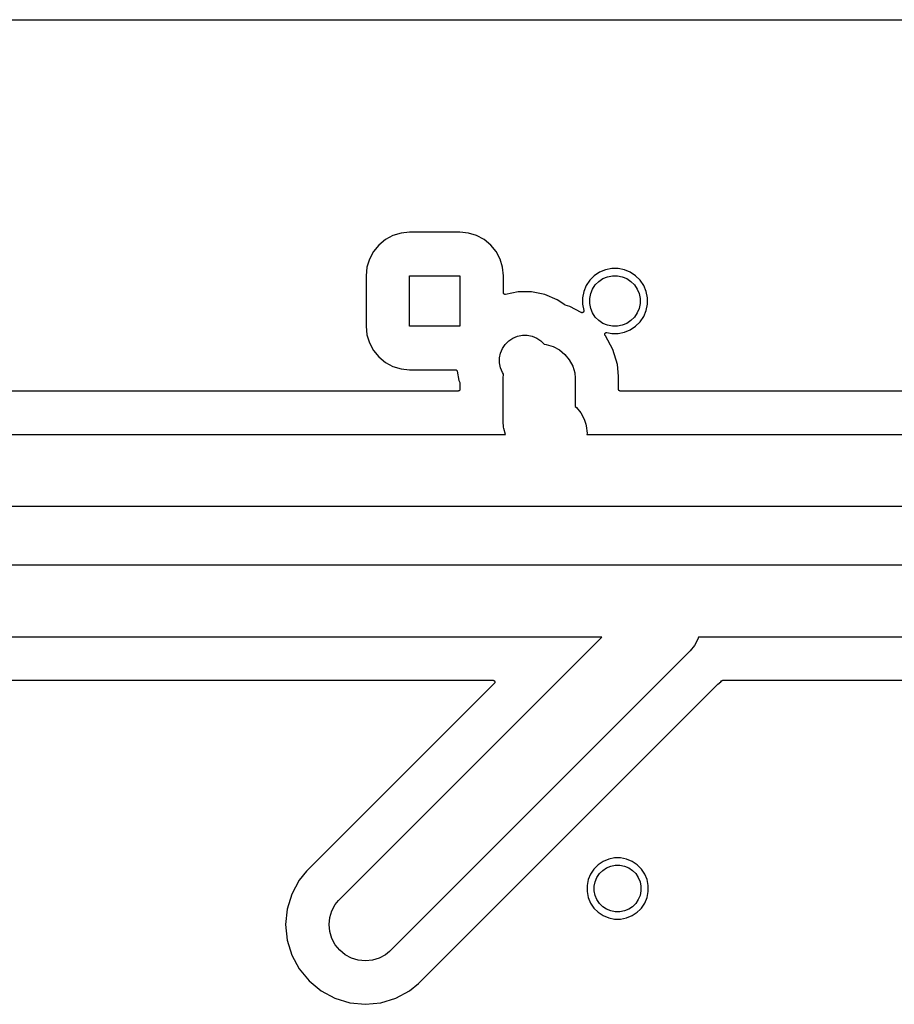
# Model space of a CAD drawing. Extents: x 2.6 to 14.5, y -8.4 to -1.4.
# Tile 42 of 43: x 9.6 to 12, y -4.2 to -1.4. Entities that reach past the tile are written whole.
import ezdxf

# ---------------------------------------------------------------- set-up
doc = ezdxf.new("R2010")
doc.units = 0
doc.header["$MEASUREMENT"] = 0
doc.layers.add('BLACK', color=7, linetype='CONTINUOUS')

msp = doc.modelspace()

# ---------------------------------------------------------------- linework, layer by layer
at = {"layer": 'BLACK', "linetype": 'CONTINUOUS'}
for p, q in [((2.55898, -1.43798), (14.447, -1.43798)), ((10.613, -2.04785), (10.5947, -2.06285)), ((10.6339, -2.03671), (10.613, -2.04785)), ((10.6565, -2.02985), (10.6339, -2.03671)), ((10.6802, -2.02751), (10.6565, -2.02985)), ((10.8198, -2.02751), (10.6802, -2.02751)), ((10.8435, -2.02985), (10.8198, -2.02751)), ((10.8661, -2.03671), (10.8435, -2.02985)), ((10.887, -2.04785), (10.8661, -2.03671)), ((10.9053, -2.06285), (10.887, -2.04785)), ((10.5947, -2.06285), (10.5797, -2.08112)), ((10.9203, -2.08112), (10.9053, -2.06285)), ((10.5686, -2.10197), (10.5617, -2.12459)), ((10.5797, -2.08112), (10.5686, -2.10197)), ((10.9314, -2.10197), (10.9203, -2.08112)), ((10.9383, -2.12459), (10.9314, -2.10197)), ((10.5617, -2.12459), (10.5594, -2.14836)), ((10.9406, -2.14836), (10.9383, -2.12459)), ((11.2411, -2.12811), (11.2237, -2.13157)), ((11.2589, -2.12811), (11.2411, -2.12811)), ((11.2763, -2.13157), (11.2589, -2.12811)), ((10.5594, -2.14836), (10.5594, -2.28786)), ((10.68, -2.28811), (10.68, -2.14811)), ((10.68, -2.14811), (10.82, -2.14811)), ((10.82, -2.14811), (10.82, -2.28811)), ((10.9406, -2.19507), (10.9406, -2.14836)), ((11.1926, -2.1482), (11.1801, -2.16074)), ((11.2074, -2.13835), (11.1926, -2.1482)), ((11.2054, -2.16374), (11.2168, -2.15608)), ((11.2237, -2.13157), (11.2074, -2.13835)), ((11.2168, -2.15608), (11.2296, -2.1508)), ((11.2296, -2.1508), (11.2431, -2.14811)), ((11.2431, -2.14811), (11.2569, -2.14811)), ((11.2569, -2.14811), (11.2704, -2.1508)), ((11.2704, -2.1508), (11.2832, -2.15608)), ((11.2926, -2.13835), (11.2763, -2.13157)), ((11.2832, -2.15608), (11.2946, -2.16374)), ((11.3074, -2.1482), (11.2926, -2.13835)), ((11.3199, -2.16074), (11.3074, -2.1482)), ((11.1702, -2.17548), (11.1635, -2.19186)), ((11.1801, -2.16074), (11.1702, -2.17548)), ((11.188, -2.18495), (11.1956, -2.17349)), ((11.1956, -2.17349), (11.2054, -2.16374)), ((11.2946, -2.16374), (11.3044, -2.17349)), ((11.3044, -2.17349), (11.312, -2.18495)), ((11.3298, -2.17548), (11.3199, -2.16074)), ((11.3365, -2.19186), (11.3298, -2.17548)), ((10.9407, -2.19554), (10.9406, -2.19507)), ((10.9407, -2.19601), (10.9407, -2.19554)), ((10.9407, -2.19603), (10.9407, -2.19601)), ((10.9407, -2.19604), (10.9407, -2.19603)), ((10.9408, -2.19649), (10.9407, -2.19604)), ((10.941, -2.19695), (10.9408, -2.19649)), ((10.941, -2.19696), (10.941, -2.19695)), ((10.941, -2.19698), (10.941, -2.19696)), ((10.9412, -2.1974), (10.941, -2.19698)), ((10.9414, -2.19781), (10.9412, -2.1974)), ((10.9414, -2.19782), (10.9414, -2.19781)), ((10.9414, -2.19784), (10.9414, -2.19782)), ((10.9417, -2.1982), (10.9414, -2.19784)), ((10.942, -2.19857), (10.9417, -2.1982)), ((10.942, -2.19858), (10.942, -2.19857)), ((10.9421, -2.19859), (10.942, -2.19858)), ((10.9424, -2.19889), (10.9421, -2.19859)), ((10.9428, -2.1992), (10.9424, -2.19889)), ((10.9428, -2.19921), (10.9428, -2.1992)), ((10.9428, -2.19922), (10.9428, -2.19921)), ((10.9432, -2.19944), (10.9428, -2.19922)), ((10.9436, -2.19967), (10.9432, -2.19944)), ((10.9437, -2.19967), (10.9436, -2.19967)), ((10.9437, -2.19968), (10.9437, -2.19967)), ((10.9441, -2.19982), (10.9437, -2.19968)), ((10.9446, -2.19996), (10.9441, -2.19982)), ((10.9446, -2.19997), (10.9446, -2.19996)), ((10.9446, -2.19996), (10.9446, -2.19996)), ((10.9451, -2.20002), (10.9446, -2.19997)), ((10.9455, -2.20007), (10.9451, -2.20002)), ((10.9456, -2.20007), (10.9455, -2.20007)), ((10.946, -2.20003), (10.9456, -2.20007)), ((10.9456, -2.20007), (10.9456, -2.20007)), ((10.9465, -2.19999), (10.946, -2.20003)), ((10.9466, -2.19997), (10.9465, -2.19998)), ((10.9465, -2.19998), (10.9465, -2.19998)), ((10.9465, -2.19998), (10.9465, -2.19998)), ((10.9465, -2.19998), (10.9465, -2.19999)), ((10.9813, -2.19307), (10.9466, -2.19997)), ((11.0187, -2.19307), (10.9813, -2.19307)), ((11.0554, -2.20037), (11.0187, -2.19307)), ((11.09, -2.2147), (11.0554, -2.20037)), ((11.1635, -2.19186), (11.16, -2.20925)), ((11.16, -2.20925), (11.16, -2.22697)), ((11.18, -2.21122), (11.1827, -2.19769)), ((11.18, -2.225), (11.18, -2.21122)), ((11.1827, -2.19769), (11.188, -2.18495)), ((11.312, -2.18495), (11.3173, -2.19769)), ((11.3173, -2.19769), (11.32, -2.21122)), ((11.32, -2.21122), (11.32, -2.225)), ((11.34, -2.20925), (11.3365, -2.19186)), ((11.34, -2.22697), (11.34, -2.20925)), ((11.111, -2.22872), (11.09, -2.2147)), ((11.1112, -2.22882), (11.111, -2.22872)), ((11.1114, -2.22894), (11.1112, -2.22882)), ((11.1116, -2.22905), (11.1114, -2.22894)), ((11.1118, -2.22918), (11.1116, -2.22905)), ((11.1121, -2.22924), (11.1118, -2.22918)), ((11.1122, -2.22933), (11.1121, -2.22924)), ((11.1123, -2.22935), (11.1122, -2.22933)), ((11.1246, -2.23307), (11.1123, -2.22935)), ((11.1562, -2.24999), (11.1246, -2.23307)), ((11.16, -2.22697), (11.1635, -2.2446)), ((11.1827, -2.23853), (11.18, -2.225)), ((11.188, -2.25127), (11.1827, -2.23853)), ((11.3173, -2.23853), (11.312, -2.25127)), ((11.32, -2.225), (11.3173, -2.23853)), ((11.3365, -2.24436), (11.34, -2.22697)), ((11.1565, -2.25008), (11.1562, -2.24999)), ((11.1567, -2.25019), (11.1565, -2.25008)), ((11.1569, -2.25027), (11.1567, -2.25019)), ((11.1571, -2.25036), (11.1569, -2.25027)), ((11.1574, -2.25041), (11.1571, -2.25036)), ((11.1576, -2.25048), (11.1574, -2.25041)), ((11.1579, -2.25051), (11.1576, -2.25048)), ((11.1581, -2.25056), (11.1579, -2.25051)), ((11.1583, -2.25056), (11.1581, -2.25056)), ((11.1586, -2.25058), (11.1583, -2.25056)), ((11.1588, -2.25056), (11.1586, -2.25058)), ((11.1591, -2.25056), (11.1588, -2.25056)), ((11.1593, -2.25051), (11.1591, -2.25056)), ((11.1595, -2.25049), (11.1593, -2.25051)), ((11.1598, -2.25042), (11.1595, -2.25049)), ((11.16, -2.25037), (11.1598, -2.25042)), ((11.1603, -2.25028), (11.16, -2.25037)), ((11.1605, -2.25021), (11.1603, -2.25028)), ((11.1607, -2.2501), (11.1605, -2.25021)), ((11.1609, -2.25), (11.1607, -2.2501)), ((11.1611, -2.24987), (11.1609, -2.25)), ((11.1613, -2.24976), (11.1611, -2.24987)), ((11.1615, -2.2496), (11.1613, -2.24976)), ((11.1618, -2.24946), (11.1615, -2.2496)), ((11.1619, -2.2493), (11.1618, -2.24946)), ((11.1621, -2.24915), (11.1619, -2.2493)), ((11.1623, -2.24895), (11.1621, -2.24915)), ((11.1624, -2.24878), (11.1623, -2.24895)), ((11.1626, -2.24858), (11.1624, -2.24878)), ((11.1627, -2.2484), (11.1626, -2.24858)), ((11.1629, -2.24818), (11.1627, -2.2484)), ((11.163, -2.24797), (11.1629, -2.24818)), ((11.1631, -2.24775), (11.163, -2.24797)), ((11.1632, -2.24755), (11.1631, -2.24775)), ((11.1633, -2.2473), (11.1632, -2.24755)), ((11.1634, -2.24707), (11.1633, -2.2473)), ((11.1635, -2.24662), (11.1634, -2.24684)), ((11.1634, -2.24684), (11.1634, -2.24707)), ((11.1635, -2.2446), (11.1635, -2.24467)), ((11.1635, -2.24467), (11.1635, -2.24491)), ((11.1635, -2.24491), (11.1636, -2.24514)), ((11.1636, -2.24611), (11.1635, -2.24636)), ((11.1635, -2.24636), (11.1635, -2.24662)), ((11.1636, -2.24514), (11.1636, -2.24539)), ((11.1636, -2.24539), (11.1636, -2.24565)), ((11.1636, -2.24565), (11.1636, -2.24588)), ((11.1636, -2.24588), (11.1636, -2.24611)), ((11.1956, -2.26273), (11.188, -2.25127)), ((11.2054, -2.27248), (11.1956, -2.26273)), ((11.3044, -2.26273), (11.2946, -2.27248)), ((11.312, -2.25127), (11.3044, -2.26273)), ((11.3199, -2.27548), (11.3298, -2.26074)), ((11.3298, -2.26074), (11.3365, -2.24436)), ((10.5594, -2.28786), (10.5617, -2.31163)), ((10.82, -2.28811), (10.68, -2.28811)), ((11.2168, -2.28014), (11.2054, -2.27248)), ((11.2296, -2.28542), (11.2168, -2.28014)), ((11.2431, -2.28811), (11.2296, -2.28542)), ((11.2569, -2.28811), (11.2431, -2.28811)), ((11.2704, -2.28542), (11.2569, -2.28811)), ((11.2832, -2.28014), (11.2704, -2.28542)), ((11.2946, -2.27248), (11.2832, -2.28014)), ((11.2926, -2.29787), (11.3074, -2.28802)), ((11.3074, -2.28802), (11.3199, -2.27548)), ((10.5617, -2.31163), (10.5686, -2.33425)), ((10.9668, -2.32104), (10.9796, -2.31576)), ((10.9796, -2.31576), (10.9931, -2.31307)), ((10.9931, -2.31307), (11.0069, -2.31307)), ((11.0069, -2.31307), (11.0204, -2.31576)), ((11.0204, -2.31576), (11.0332, -2.32104)), ((11.2219, -2.30983), (11.222, -2.3096)), ((11.2219, -2.31009), (11.2219, -2.30983)), ((11.2219, -2.31034), (11.2219, -2.31009)), ((11.2219, -2.31057), (11.2219, -2.31034)), ((11.2219, -2.31081), (11.2219, -2.31057)), ((11.222, -2.31106), (11.2219, -2.31081)), ((11.222, -2.30937), (11.2221, -2.30913)), ((11.222, -2.3096), (11.222, -2.30937)), ((11.222, -2.31131), (11.222, -2.31106)), ((11.2221, -2.31154), (11.222, -2.31131)), ((11.2221, -2.30888), (11.2222, -2.30866)), ((11.2221, -2.30913), (11.2221, -2.30888)), ((11.2221, -2.31177), (11.2221, -2.31154)), ((11.2222, -2.312), (11.2221, -2.31177)), ((11.2222, -2.30866), (11.2223, -2.30843)), ((11.2223, -2.31225), (11.2222, -2.312)), ((11.2223, -2.30843), (11.2224, -2.30821)), ((11.2224, -2.31246), (11.2223, -2.31225)), ((11.2224, -2.30821), (11.2225, -2.30798)), ((11.2225, -2.31268), (11.2224, -2.31246)), ((11.2225, -2.30798), (11.2226, -2.30778)), ((11.2226, -2.31289), (11.2225, -2.31268)), ((11.2226, -2.30778), (11.2228, -2.30758)), ((11.2227, -2.31311), (11.2226, -2.31289)), ((11.2229, -2.31329), (11.2227, -2.31311)), ((11.2228, -2.30758), (11.2229, -2.30738)), ((11.2229, -2.30738), (11.2231, -2.30717)), ((11.223, -2.31349), (11.2229, -2.31329)), ((11.223, -2.31355), (11.223, -2.31349)), ((11.2238, -2.31449), (11.223, -2.31355)), ((11.2231, -2.30717), (11.2232, -2.30701)), ((11.2232, -2.30701), (11.2234, -2.30683)), ((11.2234, -2.30683), (11.2236, -2.30667)), ((11.2236, -2.30667), (11.2238, -2.30649)), ((11.2238, -2.30649), (11.224, -2.30636)), ((11.2442, -2.35271), (11.2238, -2.31449)), ((11.224, -2.30636), (11.2241, -2.30621)), ((11.2241, -2.30621), (11.2244, -2.30609)), ((11.2244, -2.30609), (11.2246, -2.30595)), ((11.2246, -2.30595), (11.2248, -2.30586)), ((11.2248, -2.30586), (11.225, -2.30575)), ((11.225, -2.30575), (11.2252, -2.30568)), ((11.2252, -2.30568), (11.2255, -2.30558)), ((11.2255, -2.30558), (11.2257, -2.30554)), ((11.2257, -2.30554), (11.2259, -2.30547)), ((11.2259, -2.30547), (11.2262, -2.30545)), ((11.2262, -2.30545), (11.2264, -2.3054)), ((11.2264, -2.3054), (11.2267, -2.3054)), ((11.2267, -2.3054), (11.2269, -2.30538)), ((11.2269, -2.30538), (11.2272, -2.3054)), ((11.2272, -2.3054), (11.2274, -2.3054)), ((11.2274, -2.3054), (11.2276, -2.30545)), ((11.2276, -2.30545), (11.2279, -2.30547)), ((11.2279, -2.30547), (11.2411, -2.30811)), ((11.2411, -2.30811), (11.2589, -2.30811)), ((11.2589, -2.30811), (11.2763, -2.30465)), ((11.2763, -2.30465), (11.2926, -2.29787)), ((10.5686, -2.33425), (10.5797, -2.3551)), ((10.938, -2.34991), (10.9456, -2.33845)), ((10.9456, -2.33845), (10.9554, -2.3287)), ((10.9554, -2.3287), (10.9668, -2.32104)), ((11.0332, -2.32104), (11.0446, -2.3287)), ((11.0446, -2.3287), (11.0541, -2.33822)), ((11.0541, -2.33822), (11.0596, -2.33876)), ((11.0596, -2.33876), (11.0785, -2.34448)), ((11.0785, -2.34448), (11.0958, -2.35376)), ((10.5797, -2.3551), (10.5947, -2.37337)), ((10.5947, -2.37337), (10.613, -2.38837)), ((10.93, -2.37618), (10.9327, -2.36265)), ((10.9327, -2.36265), (10.938, -2.34991)), ((11.0958, -2.35376), (11.1111, -2.36626)), ((11.1111, -2.36626), (11.1235, -2.38148)), ((11.2568, -2.39418), (11.2442, -2.35271)), ((10.613, -2.38837), (10.6339, -2.39951)), ((10.6339, -2.39951), (10.6565, -2.40637)), ((10.93, -2.38997), (10.93, -2.37618)), ((10.9327, -2.40349), (10.93, -2.38997)), ((11.1235, -2.38148), (11.1328, -2.39886)), ((11.1328, -2.39886), (11.1386, -2.41771)), ((11.26, -2.4265), (11.2568, -2.39418)), ((10.6565, -2.40637), (10.6802, -2.40872)), ((10.6802, -2.40872), (10.8073, -2.40872)), ((10.8073, -2.40872), (10.8073, -2.40872)), ((10.8073, -2.40872), (10.8073, -2.40872)), ((10.8073, -2.40872), (10.8073, -2.40872)), ((10.8073, -2.40872), (10.8073, -2.40872)), ((10.8073, -2.40872), (10.8078, -2.40877)), ((10.8078, -2.40877), (10.8083, -2.40882)), ((10.8083, -2.40882), (10.8083, -2.40882)), ((10.8083, -2.40882), (10.8083, -2.40882)), ((10.8083, -2.40882), (10.8088, -2.40897)), ((10.8088, -2.40897), (10.8092, -2.4091)), ((10.8092, -2.4091), (10.8092, -2.40911)), ((10.8092, -2.40911), (10.8092, -2.40912)), ((10.8092, -2.40912), (10.8097, -2.40934)), ((10.8097, -2.40934), (10.8101, -2.40957)), ((10.8101, -2.40957), (10.8101, -2.40958)), ((10.8101, -2.40958), (10.8101, -2.40959)), ((10.8101, -2.40959), (10.8105, -2.40989)), ((10.8105, -2.40989), (10.8108, -2.41019)), ((10.8108, -2.41019), (10.8108, -2.4102)), ((10.8108, -2.4102), (10.8108, -2.41022)), ((10.8108, -2.41022), (10.8111, -2.41058)), ((10.8111, -2.41058), (10.8114, -2.41094)), ((10.8114, -2.41094), (10.8114, -2.41096)), ((10.8114, -2.41096), (10.8115, -2.41098)), ((10.8115, -2.41098), (10.8117, -2.41139)), ((10.8117, -2.41139), (10.8119, -2.41181)), ((10.8119, -2.41181), (10.8119, -2.41182)), ((10.8119, -2.41182), (10.8119, -2.41184)), ((10.8119, -2.41184), (10.812, -2.41229)), ((10.812, -2.41229), (10.8122, -2.41274)), ((10.8122, -2.41274), (10.8173, -2.43849)), ((10.938, -2.41623), (10.9327, -2.40349)), ((10.9411, -2.42096), (10.938, -2.41623)), ((10.94, -2.4324), (10.9411, -2.42096)), ((11.1386, -2.41771), (11.14, -2.4324)), ((11.26, -2.46292), (11.26, -2.4265)), ((10.8173, -2.43849), (10.8196, -2.44409)), ((10.8196, -2.44409), (10.8196, -2.4441)), ((10.8196, -2.4441), (10.8196, -2.4441)), ((10.8196, -2.4441), (10.8196, -2.4441)), ((10.8196, -2.4441), (10.8196, -2.44415)), ((10.8196, -2.44415), (10.8198, -2.44459)), ((10.8198, -2.44459), (10.8199, -2.44503)), ((10.8199, -2.44503), (10.8199, -2.44506)), ((10.8199, -2.44506), (10.8199, -2.44509)), ((10.8199, -2.44509), (10.82, -2.44555)), ((10.82, -2.44555), (10.82, -2.446)), ((10.82, -2.446), (10.82, -2.46292)), ((10.94, -2.5472), (10.94, -2.4324)), ((11.14, -2.4324), (11.14, -2.51057)), ((10.815, -2.46792), (9.265, -2.46792)), ((10.8155, -2.46788), (10.815, -2.46792)), ((10.8159, -2.46784), (10.8155, -2.46788)), ((10.816, -2.46783), (10.8159, -2.46784)), ((10.8164, -2.46769), (10.816, -2.46783)), ((10.816, -2.46783), (10.816, -2.46783)), ((10.8169, -2.46756), (10.8164, -2.46769)), ((10.8173, -2.46733), (10.8169, -2.46755)), ((10.8169, -2.46755), (10.8169, -2.46755)), ((10.8169, -2.46755), (10.8169, -2.46756)), ((10.8177, -2.46711), (10.8173, -2.46733)), ((10.8178, -2.4671), (10.8177, -2.46711)), ((10.8181, -2.46679), (10.8178, -2.46709)), ((10.8178, -2.46709), (10.8178, -2.4671)), ((10.8185, -2.4665), (10.8181, -2.46679)), ((10.8188, -2.46611), (10.8185, -2.46647)), ((10.8185, -2.46647), (10.8185, -2.46648)), ((10.8185, -2.46648), (10.8185, -2.4665)), ((10.8191, -2.46575), (10.8188, -2.46611)), ((10.8194, -2.4653), (10.8191, -2.46572)), ((10.8191, -2.46572), (10.8191, -2.46573)), ((10.8191, -2.46573), (10.8191, -2.46575)), ((10.8196, -2.46489), (10.8194, -2.4653)), ((10.8197, -2.46441), (10.8196, -2.46486)), ((10.8196, -2.46486), (10.8196, -2.46488)), ((10.8196, -2.46488), (10.8196, -2.46489)), ((10.8199, -2.46396), (10.8197, -2.46441)), ((10.82, -2.46299), (10.8199, -2.46346)), ((10.8199, -2.46346), (10.8199, -2.46393)), ((10.8199, -2.46393), (10.8199, -2.46395)), ((10.8199, -2.46395), (10.8199, -2.46396)), ((10.82, -2.46292), (10.82, -2.46296)), ((10.82, -2.46296), (10.82, -2.46296)), ((10.82, -2.46296), (10.82, -2.46296)), ((10.82, -2.46296), (10.82, -2.46299)), ((11.26, -2.46339), (11.26, -2.46292)), ((11.2601, -2.46386), (11.26, -2.46339)), ((11.2601, -2.46388), (11.2601, -2.46386)), ((11.2601, -2.4639), (11.2601, -2.46388)), ((11.2602, -2.46435), (11.2601, -2.4639)), ((11.2604, -2.4648), (11.2602, -2.46435)), ((11.2604, -2.46481), (11.2604, -2.4648)), ((11.2604, -2.46483), (11.2604, -2.46481)), ((11.2606, -2.46524), (11.2604, -2.46483)), ((11.2608, -2.46566), (11.2606, -2.46524)), ((11.2608, -2.46568), (11.2608, -2.46566)), ((11.2608, -2.46569), (11.2608, -2.46568)), ((11.2611, -2.46606), (11.2608, -2.46569)), ((11.2614, -2.46642), (11.2611, -2.46606)), ((11.2614, -2.46643), (11.2614, -2.46642)), ((11.2615, -2.46645), (11.2614, -2.46643)), ((11.2618, -2.46675), (11.2615, -2.46645)), ((11.2622, -2.46705), (11.2618, -2.46675)), ((11.2622, -2.46706), (11.2622, -2.46705)), ((11.2622, -2.46707), (11.2622, -2.46706)), ((11.2626, -2.46729), (11.2622, -2.46707)), ((11.263, -2.46752), (11.2626, -2.46729)), ((11.2631, -2.46753), (11.263, -2.46752)), ((11.263, -2.46752), (11.263, -2.46752)), ((11.2635, -2.46767), (11.2631, -2.46753)), ((11.264, -2.46781), (11.2635, -2.46767)), ((11.264, -2.46782), (11.264, -2.46781)), ((11.2645, -2.46787), (11.264, -2.46782)), ((11.264, -2.46782), (11.264, -2.46782)), ((11.2649, -2.46792), (11.2645, -2.46787)), ((11.265, -2.46792), (11.2649, -2.46792)), ((13.6129, -2.46792), (11.265, -2.46792)), ((11.265, -2.46792), (11.265, -2.46792)), ((11.265, -2.46792), (11.265, -2.46792)), ((11.265, -2.46792), (11.265, -2.46792)), ((11.14, -2.51057), (11.1431, -2.51313)), ((11.1431, -2.51313), (11.1556, -2.52836)), ((11.1556, -2.52836), (11.1649, -2.54573)), ((10.9395, -2.55211), (10.94, -2.5472)), ((10.9411, -2.5684), (10.9395, -2.55211)), ((11.1649, -2.54573), (11.1693, -2.5601)), ((11.1693, -2.5601), (11.1706, -2.56458)), ((11.1706, -2.56458), (11.1726, -2.58419)), ((9.10392, -2.58792), (10.9464, -2.58792)), ((10.9414, -2.57171), (10.9411, -2.5684)), ((10.9464, -2.58792), (10.9414, -2.57171)), ((11.1726, -2.58419), (11.1722, -2.58792)), ((11.1722, -2.58792), (13.619, -2.58792)), ((11.0672, -2.78792), (9.00884, -2.78792)), ((11.0721, -2.78841), (11.0672, -2.78792)), ((11.077, -2.78792), (11.0721, -2.78841)), ((13.5825, -2.78792), (11.077, -2.78792)), ((9.42991, -2.95), (11.3826, -2.95)), ((11.3826, -2.95), (11.3875, -2.94952)), ((11.3875, -2.94952), (11.3924, -2.95)), ((11.3924, -2.95), (13.8381, -2.95)), ((11.2136, -3.15), (9.49692, -3.15)), ((10.4833, -3.88026), (11.2136, -3.15)), ((11.4803, -3.15595), (11.471, -3.17333)), ((11.4821, -3.15), (11.4803, -3.15595)), ((13.743, -3.15), (11.4821, -3.15)), ((11.4547, -3.19168), (10.6247, -4.02168)), ((11.4586, -3.18855), (11.4547, -3.19168)), ((11.471, -3.17333), (11.4586, -3.18855)), ((9.5482, -3.27), (10.9118, -3.27)), ((10.9118, -3.27), (10.9119, -3.27)), ((10.9119, -3.27), (10.9119, -3.27)), ((10.9119, -3.27), (10.9119, -3.27)), ((10.9119, -3.27), (10.9119, -3.27)), ((10.9119, -3.27), (10.9124, -3.27005)), ((10.9124, -3.27005), (10.9128, -3.27011)), ((10.9128, -3.27011), (10.9128, -3.27011)), ((10.9128, -3.27011), (10.9128, -3.27011)), ((10.9128, -3.27011), (10.9133, -3.27026)), ((10.9133, -3.27026), (10.9138, -3.2704)), ((10.9138, -3.2704), (10.9138, -3.2704)), ((10.9138, -3.2704), (10.9138, -3.2704)), ((10.9138, -3.2704), (10.9142, -3.27064)), ((10.9142, -3.27064), (10.9146, -3.27086)), ((10.9146, -3.27086), (10.9146, -3.27087)), ((10.9146, -3.27087), (10.9146, -3.27087)), ((10.9146, -3.27087), (10.915, -3.27119)), ((10.915, -3.27119), (10.9154, -3.27149)), ((10.9154, -3.27149), (10.9154, -3.2715)), ((10.9154, -3.2715), (10.9154, -3.2715)), ((10.9154, -3.2715), (10.9157, -3.27188)), ((10.9157, -3.27188), (10.916, -3.27225)), ((10.916, -3.27225), (10.916, -3.27226)), ((10.916, -3.27226), (10.916, -3.27226)), ((10.916, -3.27226), (10.9162, -3.27269)), ((10.9162, -3.27269), (10.9164, -3.27311)), ((10.9164, -3.27311), (10.9164, -3.27312)), ((10.9164, -3.27312), (10.9164, -3.27313)), ((10.9164, -3.27313), (10.9166, -3.27359)), ((10.9166, -3.27647), (10.9164, -3.27692)), ((10.9166, -3.27359), (10.9167, -3.27405)), ((10.9167, -3.27601), (10.9166, -3.27647)), ((10.9167, -3.27405), (10.9167, -3.27405)), ((10.9167, -3.27405), (10.9167, -3.27406)), ((10.9167, -3.27406), (10.9168, -3.27454)), ((10.9168, -3.27552), (10.9167, -3.27599)), ((10.9167, -3.27599), (10.9167, -3.276)), ((10.9167, -3.276), (10.9167, -3.27601)), ((10.9168, -3.27454), (10.9168, -3.27502)), ((10.9168, -3.27502), (10.9168, -3.27503)), ((10.9168, -3.27503), (10.9168, -3.27503)), ((10.9168, -3.27503), (10.9168, -3.27552)), ((11.5356, -3.28055), (11.5438, -3.27382)), ((11.5438, -3.27382), (11.5454, -3.27183)), ((11.5454, -3.27183), (11.5455, -3.27177)), ((11.5455, -3.27177), (11.5456, -3.27162)), ((11.5456, -3.27162), (11.5458, -3.27145)), ((11.5458, -3.27145), (11.546, -3.27128)), ((11.546, -3.27128), (11.5462, -3.27109)), ((11.5462, -3.27109), (11.5464, -3.27097)), ((11.5464, -3.27097), (11.5465, -3.27084)), ((11.5465, -3.27084), (11.5468, -3.27071)), ((11.5468, -3.27071), (11.547, -3.27056)), ((11.547, -3.27056), (11.5472, -3.27048)), ((11.5472, -3.27048), (11.5474, -3.27038)), ((11.5474, -3.27038), (11.5477, -3.2703)), ((11.5477, -3.2703), (11.5479, -3.2702)), ((11.5479, -3.2702), (11.5481, -3.27016)), ((11.5481, -3.27016), (11.5483, -3.2701)), ((11.5483, -3.2701), (11.5486, -3.27007)), ((11.5486, -3.27007), (11.5489, -3.27002)), ((11.5489, -3.27002), (11.5491, -3.27002)), ((11.5491, -3.27002), (11.5493, -3.27)), ((11.5493, -3.27), (13.618, -3.27)), ((10.9153, -3.27854), (10.3943, -3.79958)), ((10.9156, -3.27817), (10.9153, -3.27854)), ((10.9159, -3.2778), (10.9156, -3.27817)), ((10.916, -3.27779), (10.9159, -3.2778)), ((10.9162, -3.27737), (10.916, -3.27778)), ((10.916, -3.27778), (10.916, -3.27779)), ((10.9164, -3.27694), (10.9162, -3.27737)), ((10.9164, -3.27692), (10.9164, -3.27693)), ((10.9164, -3.27693), (10.9164, -3.27694)), ((10.981, -3.83512), (11.5352, -3.28088)), ((11.5352, -3.28088), (11.5353, -3.28083)), ((11.5353, -3.28083), (11.5355, -3.2807)), ((11.5355, -3.2807), (11.5356, -3.28055)), ((11.2328, -3.76599), (11.2173, -3.77238)), ((11.2492, -3.76274), (11.2328, -3.76599)), ((11.2658, -3.76274), (11.2492, -3.76274)), ((11.2822, -3.76599), (11.2658, -3.76274)), ((11.2977, -3.77238), (11.2822, -3.76599)), ((11.1917, -3.79347), (11.1824, -3.80735)), ((11.2035, -3.78166), (11.1917, -3.79347)), ((11.2173, -3.77238), (11.2035, -3.78166)), ((11.2162, -3.79719), (11.2268, -3.79011)), ((11.2268, -3.79011), (11.2386, -3.78523)), ((11.2386, -3.78523), (11.2511, -3.78274)), ((11.2511, -3.78274), (11.2639, -3.78274)), ((11.2639, -3.78274), (11.2764, -3.78523)), ((11.2764, -3.78523), (11.2882, -3.79011)), ((11.2882, -3.79011), (11.2988, -3.79719)), ((11.3115, -3.78166), (11.2977, -3.77238)), ((11.3233, -3.79347), (11.3115, -3.78166)), ((11.3326, -3.80735), (11.3233, -3.79347)), ((10.3943, -3.79958), (10.3737, -3.82468)), ((11.176, -3.82278), (11.1727, -3.83915)), ((11.1824, -3.80735), (11.176, -3.82278)), ((11.1952, -3.82861), (11.2001, -3.81682)), ((11.2001, -3.81682), (11.2072, -3.80622)), ((11.2072, -3.80622), (11.2162, -3.79719)), ((11.2988, -3.79719), (11.3078, -3.80622)), ((11.3078, -3.80622), (11.3149, -3.81682)), ((11.3149, -3.81682), (11.3198, -3.82861)), ((11.339, -3.82278), (11.3326, -3.80735)), ((11.3423, -3.83915), (11.339, -3.82278)), ((10.3737, -3.82468), (10.3533, -3.8629)), ((10.7054, -4.11071), (10.981, -3.83512)), ((10.981, -3.83512), (10.981, -3.83512)), ((11.1727, -3.83915), (11.1727, -3.85585)), ((11.1927, -3.84112), (11.1952, -3.82861)), ((11.1927, -3.85388), (11.1927, -3.84112)), ((11.3198, -3.82861), (11.3223, -3.84112)), ((11.3223, -3.84112), (11.3223, -3.85388)), ((11.3423, -3.85585), (11.3423, -3.83915)), ((10.3533, -3.8629), (10.3407, -3.90437)), ((11.1727, -3.85585), (11.176, -3.87222)), ((11.176, -3.87222), (11.1824, -3.88765)), ((11.1952, -3.86639), (11.1927, -3.85388)), ((11.2001, -3.87818), (11.1952, -3.86639)), ((11.3198, -3.86639), (11.3149, -3.87818)), ((11.3223, -3.85388), (11.3198, -3.86639)), ((11.3326, -3.88765), (11.339, -3.87222)), ((11.339, -3.87222), (11.3423, -3.85585)), ((10.3407, -3.90437), (10.3364, -3.9475)), ((10.4647, -3.90905), (10.474, -3.89167)), ((10.474, -3.89167), (10.4833, -3.88026)), ((11.1824, -3.88765), (11.1917, -3.90153)), ((11.1917, -3.90153), (11.2035, -3.91334)), ((11.2072, -3.88878), (11.2001, -3.87818)), ((11.2162, -3.89781), (11.2072, -3.88878)), ((11.2268, -3.90489), (11.2162, -3.89781)), ((11.2988, -3.89781), (11.2882, -3.90489)), ((11.3078, -3.88878), (11.2988, -3.89781)), ((11.3149, -3.87818), (11.3078, -3.88878)), ((11.3197, -3.90519), (11.3233, -3.90153)), ((11.3233, -3.90153), (11.3326, -3.88765)), ((10.457, -3.9475), (10.4589, -3.9279)), ((10.4589, -3.9279), (10.4647, -3.90905)), ((11.2035, -3.91334), (11.2173, -3.92262)), ((11.2173, -3.92262), (11.2328, -3.92901)), ((11.2386, -3.90977), (11.2268, -3.90489)), ((11.2328, -3.92901), (11.2492, -3.93226)), ((11.2511, -3.91226), (11.2386, -3.90977)), ((11.2639, -3.91226), (11.2511, -3.91226)), ((11.2764, -3.90977), (11.2639, -3.91226)), ((11.2658, -3.93226), (11.2822, -3.92901)), ((11.2882, -3.90489), (11.2764, -3.90977)), ((11.2822, -3.92901), (11.2977, -3.92262)), ((11.2977, -3.92262), (11.3115, -3.91334)), ((11.3115, -3.91334), (11.3197, -3.90519)), ((11.3197, -3.90519), (11.3197, -3.90519)), ((10.3364, -3.9475), (10.3407, -3.99063)), ((10.4589, -3.9671), (10.457, -3.9475)), ((11.2492, -3.93226), (11.2658, -3.93226)), ((10.4647, -3.98595), (10.4589, -3.9671)), ((10.474, -4.00333), (10.4647, -3.98595)), ((10.3407, -3.99063), (10.3533, -4.0321)), ((10.4864, -4.01855), (10.474, -4.00333)), ((10.3533, -4.0321), (10.3737, -4.07032)), ((10.5017, -4.03105), (10.4864, -4.01855)), ((10.519, -4.04033), (10.5017, -4.03105)), ((10.5379, -4.04605), (10.519, -4.04033)), ((10.596, -4.04033), (10.5771, -4.04605)), ((10.6133, -4.03105), (10.596, -4.04033)), ((10.6247, -4.02168), (10.6133, -4.03105)), ((10.5575, -4.04798), (10.5379, -4.04605)), ((10.5771, -4.04605), (10.5575, -4.04798)), ((10.3737, -4.07032), (10.4012, -4.10382)), ((10.4012, -4.10382), (10.4347, -4.13131)), ((10.6803, -4.13131), (10.7054, -4.11071)), ((10.4347, -4.13131), (10.4729, -4.15174)), ((10.6421, -4.15174), (10.6803, -4.13131)), ((10.4729, -4.15174), (10.5144, -4.16432)), ((10.5144, -4.16432), (10.5575, -4.16856)), ((10.5575, -4.16856), (10.6006, -4.16432)), ((10.6006, -4.16432), (10.6421, -4.15174))]:
    msp.add_line(p, q, dxfattribs=at)

doc.saveas('drawing.dxf')
